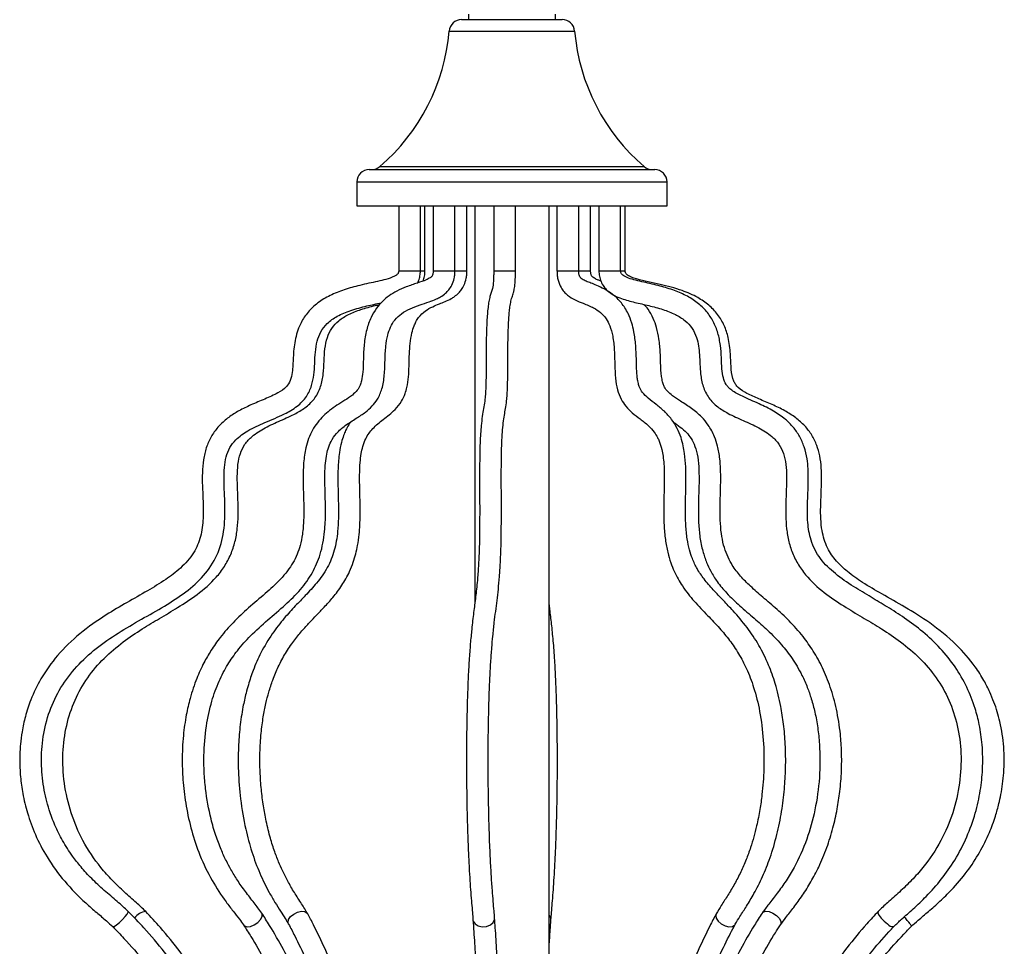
# Model space of a CAD drawing. Header units: millimetres. Extents: x 425 to 1011, y 286 to 740.
# Tile 36 of 41: x 940 to 971, y 386 to 415. Entities that reach past the tile are written whole.
import ezdxf

# ---------------------------------------------------------------- set-up
doc = ezdxf.new("R2010")
doc.units = ezdxf.units.MM

msp = doc.modelspace()

# ---------------------------------------------------------------- linework, layer by layer
at = {"color": 7, "linetype": 'Continuous', "lineweight": 25}
for p, q in [((954, 415.443), (957.244, 415.443)), ((954.222, 415.619), (954.222, 415.443)), ((957.022, 415.443), (957.022, 415.619)), ((951.022, 410.609), (960.222, 410.609)), ((950.622, 410.209), (950.622, 409.443)), ((960.622, 409.443), (960.622, 410.209)), ((950.622, 409.443), (960.622, 409.443)), ((951.973, 409.443), (951.973, 407.343)), ((952.673, 407.343), (952.673, 409.443)), ((952.82, 407.343), (952.82, 409.443)), ((953.087, 409.443), (953.087, 407.343)), ((953.787, 407.343), (953.787, 409.443)), ((954.171, 407.343), (954.171, 409.443)), ((954.422, 409.443), (954.422, 396.6)), ((955.035, 409.443), (955.035, 407.343)), ((955.735, 407.343), (955.735, 409.443)), ((956.822, 312.352), (956.822, 409.443)), ((957.074, 409.443), (957.074, 407.343)), ((957.774, 407.343), (957.774, 409.443)), ((958.158, 407.343), (958.158, 409.443)), ((958.425, 409.443), (958.425, 407.343)), ((959.125, 407.343), (959.125, 409.443)), ((959.271, 407.343), (959.271, 409.443)), ((957.774, 407.343), (957.774, 407.343))]:
    msp.add_line(p, q, dxfattribs=at)
at = {"color": 8, "linetype": 'Continuous', "lineweight": 25}
for p, q in [((953.602, 415.076), (957.643, 415.076)), ((951.363, 410.705), (959.881, 410.705)), ((950.622, 410.209), (960.622, 410.209)), ((951.973, 407.343), (952.673, 407.343)), ((952.673, 407.343), (952.82, 407.343)), ((953.087, 407.343), (953.787, 407.343)), ((953.787, 407.343), (954.171, 407.343)), ((955.035, 407.343), (955.102, 407.343)), ((955.102, 407.343), (955.735, 407.343)), ((957.074, 407.343), (957.316, 407.343)), ((957.316, 407.343), (957.774, 407.343)), ((957.774, 407.343), (958.158, 407.343)), ((958.425, 407.343), (958.883, 407.343)), ((958.883, 407.343), (959.125, 407.343)), ((959.125, 407.343), (959.271, 407.343)), ((964.285, 386.282), (964.272, 386.252))]:
    msp.add_line(p, q, dxfattribs=at)
at = {"color": 8, "linetype": 'Continuous', "lineweight": 25, "flags": 128}
for points in [[(942.759, 386.197), (942.764, 386.194), (942.807, 386.205), (942.88, 386.251), (942.974, 386.327), (943.072, 386.421), (943.161, 386.518), (943.226, 386.603), (943.259, 386.664), (943.258, 386.688)], [(946.973, 386.252), (947.002, 386.221), (947.085, 386.194), (947.196, 386.205), (947.317, 386.251), (947.431, 386.327), (947.519, 386.421), (947.569, 386.518), (947.573, 386.603), (947.56, 386.633)], [(948.425, 386.277), (948.41, 386.327), (948.426, 386.421), (948.489, 386.518), (948.59, 386.603), (948.712, 386.664), (948.837, 386.691), (948.947, 386.681), (949.024, 386.634), (949.042, 386.608)], [(954.437, 386.282), (954.539, 386.221), (954.668, 386.194), (954.804, 386.205), (954.927, 386.251), (955.017, 386.327), (955.062, 386.421), (955.065, 386.467)], [(962.203, 386.608), (962.188, 386.558), (962.204, 386.464), (962.267, 386.368), (962.367, 386.282)], [(963.685, 386.633), (963.715, 386.664), (963.798, 386.691), (963.909, 386.681), (964.03, 386.634), (964.143, 386.558), (964.232, 386.464), (964.282, 386.368), (964.285, 386.282)], [(967.421, 386.683), (967.419, 386.681), (967.417, 386.634), (967.454, 386.558), (967.525, 386.464), (967.619, 386.368), (967.722, 386.282)], [(954.366, 386.417), (954.377, 386.368), (954.437, 386.282)], [(962.367, 386.282), (962.49, 386.221), (962.615, 386.194), (962.725, 386.205), (962.802, 386.251), (962.82, 386.277)], [(968.454, 386.282), (968.486, 386.221), (968.485, 386.197)]]:
    msp.add_lwpolyline(points, dxfattribs=at)
at = {"color": 7, "linetype": 'Continuous', "lineweight": 25}
for centre, radius, start, end in [((954, 415.043), 0.4, 90, 175.1414), ((957.244, 415.043), 0.4, 4.8586, 90), ((947.141, 415.626), 6.484, 310.6333, 355.1414), ((964.103, 415.626), 6.484, 184.8586, 229.3667), ((951.022, 410.209), 0.4, 90, 180), ((951.103, 411.009), 0.4, 270, 310.6333), ((960.142, 411.009), 0.4, 229.3667, 270), ((960.222, 410.209), 0.4, 0, 90)]:
    msp.add_arc(centre, radius, start, end, dxfattribs=at)
at = {"color": 8, "linetype": 'Continuous', "lineweight": 25}
for centre, radius, start, end in [((943.861, 386.207), 0.477, 94.5127, 146.6248), ((956.669, 386.425), 0.21, 357.702, 42.8903), ((967.186, 385.366), 1.564, 35.8438, 46.7724), ((967.896, 386.427), 0.227, 219.6384, 278.6835)]:
    msp.add_arc(centre, radius, start, end, dxfattribs=at)
at = {"color": 7, "linetype": 'Continuous', "lineweight": 25}
for points, knots in [([(951.973, 407.343), (951.973, 407.331), (951.971, 407.308), (951.963, 407.279), (951.951, 407.255), (951.921, 407.221), (951.857, 407.177), (951.627, 407.072), (951.215, 406.986), (950.676, 406.87), (950.164, 406.725), (949.713, 406.537), (949.324, 406.292), (949.013, 405.987), (948.765, 405.589), (948.615, 405.099), (948.57, 404.568), (948.562, 404.135), (948.499, 403.808), (948.345, 403.566), (948.045, 403.38), (947.654, 403.206), (947.226, 403.03), (946.834, 402.841), (946.494, 402.627), (946.203, 402.377), (945.965, 402.078), (945.794, 401.731), (945.688, 401.348), (945.627, 400.797), (945.661, 400.131), (945.688, 399.408), (945.615, 398.776), (945.376, 398.209), (944.965, 397.753), (944.445, 397.364), (943.86, 397.01), (943.21, 396.647), (942.47, 396.211), (941.696, 395.669), (940.977, 394.98), (940.453, 394.248), (940.127, 393.571), (939.938, 392.993), (939.835, 392.512), (939.776, 392.054), (939.753, 391.569), (939.776, 391.037), (939.857, 390.454), (940.008, 389.827), (940.26, 389.137), (940.65, 388.387), (941.192, 387.64), (941.76, 387.066), (942.224, 386.66), (942.522, 386.415), (942.691, 386.26), (942.759, 386.197)], [0, 0, 0, 0, 0.00125, 0.002417, 0.003196, 0.004207, 0.007341, 0.011595, 0.03167, 0.052871, 0.071404, 0.088905, 0.105164, 0.120361, 0.134717, 0.154325, 0.173583, 0.190462, 0.19993, 0.208138, 0.220306, 0.237249, 0.254628, 0.270136, 0.283967, 0.297478, 0.310823, 0.324165, 0.337948, 0.352484, 0.38219, 0.407764, 0.428496, 0.448495, 0.47159, 0.493049, 0.517995, 0.545033, 0.573044, 0.610271, 0.646002, 0.678612, 0.705201, 0.724947, 0.742507, 0.75686, 0.773445, 0.793507, 0.812611, 0.835231, 0.86117, 0.889852, 0.924253, 0.958757, 0.975576, 0.990069, 1, 1, 1, 1]), ([(953.087, 407.343), (953.086, 407.322), (953.084, 407.283), (953.073, 407.226), (953.045, 407.163), (952.982, 407.112), (952.821, 407.027), (952.556, 406.946), (952.234, 406.839), (951.929, 406.706), (951.666, 406.547), (951.445, 406.363), (951.244, 406.133), (951.066, 405.831), (950.927, 405.437), (950.854, 404.978), (950.832, 404.518), (950.826, 404.124), (950.79, 403.831), (950.73, 403.632), (950.631, 403.469), (950.46, 403.314), (950.237, 403.167), (949.989, 403.015), (949.757, 402.854), (949.544, 402.671), (949.353, 402.458), (949.191, 402.213), (949.066, 401.939), (948.963, 401.587), (948.896, 401.121), (948.89, 400.52), (948.913, 399.907), (948.917, 399.336), (948.882, 398.875), (948.808, 398.501), (948.701, 398.189), (948.565, 397.915), (948.382, 397.645), (948.087, 397.305), (947.662, 396.922), (947.144, 396.488), (946.653, 396.031), (946.245, 395.568), (945.934, 395.129), (945.679, 394.687), (945.446, 394.177), (945.257, 393.612), (945.114, 392.992), (945.019, 392.319), (944.986, 391.585), (945.019, 390.819), (945.117, 390.058), (945.294, 389.267), (945.568, 388.453), (945.942, 387.68), (946.324, 387.105), (946.627, 386.705), (946.819, 386.466), (946.928, 386.314), (946.972, 386.252)], [0, 0, 0, 0, 0.00232, 0.004221, 0.00679, 0.012834, 0.021666, 0.038691, 0.058631, 0.075604, 0.089257, 0.101717, 0.113763, 0.127276, 0.142833, 0.159763, 0.176289, 0.191222, 0.201265, 0.207231, 0.2152, 0.226065, 0.24103, 0.256363, 0.270439, 0.282562, 0.295078, 0.306843, 0.318208, 0.329482, 0.346845, 0.367821, 0.392465, 0.411524, 0.427688, 0.441183, 0.452595, 0.465056, 0.478468, 0.494905, 0.526266, 0.559843, 0.591472, 0.618965, 0.640654, 0.658916, 0.680426, 0.705704, 0.725372, 0.749293, 0.777885, 0.802523, 0.829727, 0.859187, 0.890224, 0.925799, 0.96013, 0.976457, 0.990374, 1, 1, 1, 1]), ([(947.56, 386.633), (947.479, 386.743), (947.306, 386.978), (947.035, 387.317), (946.784, 387.674), (946.58, 388.006), (946.404, 388.336), (946.239, 388.699), (946.07, 389.149), (945.882, 389.792), (945.758, 390.485), (945.7, 391.175), (945.689, 391.855), (945.752, 392.633), (945.929, 393.444), (946.171, 394.108), (946.456, 394.651), (946.794, 395.137), (947.226, 395.618), (947.749, 396.086), (948.299, 396.547), (948.798, 397.03), (949.194, 397.57), (949.472, 398.209), (949.595, 398.88), (949.62, 399.533), (949.605, 400.118), (949.59, 400.63), (949.599, 401.046), (949.635, 401.355), (949.697, 401.619), (949.8, 401.874), (949.986, 402.136), (950.265, 402.376), (950.585, 402.573), (950.88, 402.762), (951.114, 402.963), (951.307, 403.21), (951.452, 403.548), (951.521, 403.985), (951.531, 404.449), (951.549, 404.884), (951.607, 405.253), (951.707, 405.547), (951.857, 405.786), (952.067, 405.979), (952.342, 406.131), (952.643, 406.244), (952.929, 406.334), (953.152, 406.415), (953.335, 406.51), (953.47, 406.605), (953.594, 406.732), (953.696, 406.886), (953.758, 407.066), (953.783, 407.226), (953.786, 407.307), (953.787, 407.343)], [0, 0, 0, 0, 0.017853, 0.038406, 0.057872, 0.074546, 0.087553, 0.10393, 0.122384, 0.143368, 0.179289, 0.198745, 0.217451, 0.251705, 0.281803, 0.308426, 0.333206, 0.357234, 0.386622, 0.42264, 0.45828, 0.490076, 0.517922, 0.542722, 0.569939, 0.590975, 0.612302, 0.632396, 0.645646, 0.656618, 0.665848, 0.675775, 0.68941, 0.708263, 0.730153, 0.748127, 0.761553, 0.772895, 0.786853, 0.803046, 0.819889, 0.836323, 0.8495, 0.860208, 0.872433, 0.887798, 0.905482, 0.924572, 0.940979, 0.953889, 0.960424, 0.969566, 0.975559, 0.982811, 0.991328, 0.996199, 1, 1, 1, 1]), ([(949.042, 386.608), (948.976, 386.716), (948.834, 386.95), (948.612, 387.287), (948.405, 387.644), (948.237, 387.976), (948.091, 388.306), (947.953, 388.672), (947.811, 389.131), (947.691, 389.631), (947.598, 390.161), (947.535, 390.695), (947.5, 391.249), (947.498, 391.835), (947.532, 392.407), (947.601, 392.94), (947.687, 393.38), (947.789, 393.777), (947.919, 394.177), (948.098, 394.602), (948.326, 395.023), (948.584, 395.402), (948.846, 395.725), (949.093, 395.996), (949.332, 396.245), (949.585, 396.508), (949.863, 396.816), (950.145, 397.184), (950.366, 397.573), (950.508, 397.927), (950.592, 398.212), (950.657, 398.511), (950.713, 398.924), (950.737, 399.475), (950.723, 400.114), (950.709, 400.681), (950.723, 401.127), (950.76, 401.438), (950.818, 401.703), (950.932, 401.999), (951.15, 402.292), (951.481, 402.559), (951.81, 402.806), (952.054, 403.095), (952.176, 403.354), (952.252, 403.623), (952.294, 403.921), (952.309, 404.285), (952.316, 404.644), (952.337, 405.007), (952.387, 405.323), (952.459, 405.555), (952.534, 405.716), (952.648, 405.892), (952.826, 406.058), (953.054, 406.184), (953.324, 406.299), (953.566, 406.386), (953.787, 406.523), (953.901, 406.616), (954.006, 406.74), (954.092, 406.892), (954.146, 407.07), (954.168, 407.228), (954.17, 407.308), (954.171, 407.343)], [0, 0, 0, 0, 0.017647, 0.038124, 0.057575, 0.074267, 0.087312, 0.10373, 0.122515, 0.144199, 0.162312, 0.181893, 0.202463, 0.221643, 0.244263, 0.263631, 0.279958, 0.294252, 0.3109, 0.330452, 0.352849, 0.376378, 0.397907, 0.417329, 0.43463, 0.453251, 0.474746, 0.498024, 0.519954, 0.533173, 0.544103, 0.55419, 0.567189, 0.589186, 0.612812, 0.635302, 0.649695, 0.660273, 0.669166, 0.680629, 0.701078, 0.726231, 0.753448, 0.769695, 0.780907, 0.788659, 0.801123, 0.813347, 0.827491, 0.839405, 0.852275, 0.862286, 0.868981, 0.877446, 0.896575, 0.914829, 0.930036, 0.954692, 0.961081, 0.97007, 0.975957, 0.983074, 0.991439, 0.996256, 1, 1, 1, 1]), ([(952.576, 406.951), (952.589, 406.975), (952.63, 407.048), (952.664, 407.182), (952.67, 407.291), (952.673, 407.343)], [0, 0, 0, 0, 0.201493, 0.614954, 1, 1, 1, 1]), ([(952.757, 407.015), (952.775, 407.067), (952.802, 407.146), (952.817, 407.257), (952.819, 407.314), (952.82, 407.343)], [0, 0, 0, 0, 0.48854, 0.746166, 1, 1, 1, 1]), ([(955.035, 407.343), (955.035, 407.291), (955.034, 407.188), (955.029, 407.051), (955.021, 406.95), (955.004, 406.807), (954.974, 406.701), (954.934, 406.589), (954.897, 406.455), (954.865, 406.284), (954.84, 406.078), (954.822, 405.851), (954.806, 405.557), (954.796, 405.204), (954.792, 404.835), (954.791, 404.529), (954.79, 404.248), (954.788, 403.959), (954.783, 403.665), (954.771, 403.393), (954.749, 403.155), (954.716, 402.948), (954.677, 402.727), (954.642, 402.474), (954.615, 402.179), (954.598, 401.879), (954.588, 401.553), (954.58, 401.095), (954.58, 400.491), (954.583, 399.766), (954.582, 399.046), (954.57, 398.367), (954.544, 397.795), (954.504, 397.281), (954.45, 396.813), (954.388, 396.33), (954.33, 395.843), (954.281, 395.328), (954.241, 394.793), (954.208, 394.184), (954.183, 393.502), (954.165, 392.757), (954.158, 392.058), (954.157, 391.432), (954.16, 390.865), (954.167, 390.304), (954.178, 389.742), (954.194, 389.194), (954.215, 388.634), (954.24, 388.123), (954.267, 387.676), (954.294, 387.295), (954.322, 386.957), (954.346, 386.677), (954.36, 386.495), (954.366, 386.418)], [0, 0, 0, 0, 0.005516, 0.010862, 0.016016, 0.021127, 0.041293, 0.062285, 0.082516, 0.099793, 0.114145, 0.126099, 0.136247, 0.152899, 0.165886, 0.175661, 0.185368, 0.195782, 0.206368, 0.217301, 0.229399, 0.248809, 0.271139, 0.293288, 0.307998, 0.321267, 0.333628, 0.345631, 0.370862, 0.397131, 0.422757, 0.446916, 0.470267, 0.494316, 0.529185, 0.565784, 0.602584, 0.630236, 0.657504, 0.684339, 0.7114, 0.738983, 0.76711, 0.78606, 0.805224, 0.827286, 0.8463, 0.867235, 0.889803, 0.913588, 0.933085, 0.952507, 0.971136, 0.98773, 1, 1, 1, 1]), ([(955.065, 386.468), (955.058, 386.545), (955.044, 386.73), (955.019, 387.019), (954.988, 387.403), (954.955, 387.881), (954.921, 388.493), (954.893, 389.209), (954.872, 390.008), (954.859, 390.821), (954.856, 391.611), (954.86, 392.352), (954.871, 393.026), (954.887, 393.622), (954.91, 394.191), (954.938, 394.715), (954.972, 395.18), (955.01, 395.607), (955.052, 395.993), (955.098, 396.363), (955.142, 396.708), (955.184, 397.065), (955.221, 397.459), (955.251, 397.915), (955.272, 398.447), (955.281, 399.044), (955.283, 399.683), (955.28, 400.346), (955.279, 401.005), (955.287, 401.537), (955.3, 401.905), (955.318, 402.19), (955.345, 402.46), (955.38, 402.691), (955.416, 402.895), (955.447, 403.101), (955.469, 403.344), (955.481, 403.609), (955.488, 403.905), (955.49, 404.31), (955.491, 404.808), (955.498, 405.298), (955.511, 405.638), (955.524, 405.862), (955.541, 406.063), (955.567, 406.255), (955.604, 406.427), (955.641, 406.543), (955.674, 406.645), (955.7, 406.748), (955.719, 406.879), (955.728, 407.03), (955.732, 407.126), (955.735, 407.232), (955.735, 407.306), (955.735, 407.343)], [0, 0, 0, 0, 0.012456, 0.029552, 0.049327, 0.074594, 0.100996, 0.13155, 0.161926, 0.191442, 0.21951, 0.245771, 0.270148, 0.292682, 0.313605, 0.339296, 0.362824, 0.38436, 0.413016, 0.438801, 0.464628, 0.489673, 0.513177, 0.534947, 0.555634, 0.57661, 0.599345, 0.623383, 0.647124, 0.669248, 0.680056, 0.691239, 0.709508, 0.729754, 0.750481, 0.769569, 0.78099, 0.791823, 0.802475, 0.813338, 0.834829, 0.855472, 0.865694, 0.876136, 0.887445, 0.902144, 0.921644, 0.945955, 0.958339, 0.971052, 0.984667, 0.988342, 0.992177, 0.996132, 1, 1, 1, 1]), ([(957.074, 407.343), (957.076, 407.291), (957.08, 407.187), (957.115, 406.997), (957.188, 406.815), (957.301, 406.661), (957.457, 406.515), (957.672, 406.393), (957.953, 406.286), (958.235, 406.167), (958.474, 406.014), (958.647, 405.83), (958.785, 405.576), (958.883, 405.221), (958.926, 404.782), (958.935, 404.327), (958.95, 403.895), (959.013, 403.512), (959.131, 403.2), (959.304, 402.949), (959.514, 402.747), (959.761, 402.563), (959.999, 402.38), (960.187, 402.176), (960.301, 401.997), (960.387, 401.815), (960.451, 401.609), (960.495, 401.359), (960.534, 400.977), (960.531, 400.444), (960.512, 399.787), (960.514, 399.197), (960.558, 398.686), (960.633, 398.278), (960.732, 397.939), (960.884, 397.561), (961.133, 397.127), (961.504, 396.669), (961.915, 396.244), (962.301, 395.84), (962.635, 395.44), (962.929, 395.009), (963.194, 394.509), (963.432, 393.892), (963.626, 393.116), (963.737, 392.22), (963.754, 391.308), (963.699, 390.56), (963.613, 389.951), (963.498, 389.372), (963.347, 388.831), (963.169, 388.34), (962.997, 387.948), (962.798, 387.568), (962.586, 387.212), (962.381, 386.904), (962.258, 386.699), (962.203, 386.608)], [0, 0, 0, 0, 0.0055324, 0.0110047, 0.0206365, 0.0280068, 0.0348667, 0.0498216, 0.0673986, 0.0910581, 0.1088226, 0.1251106, 0.1375294, 0.1515135, 0.1679764, 0.1846202, 0.2001213, 0.2139228, 0.2264664, 0.2389005, 0.254109, 0.2726401, 0.2929963, 0.3082509, 0.3178494, 0.3238805, 0.3349228, 0.3432471, 0.3521125, 0.376332, 0.3995486, 0.4223926, 0.4389976, 0.454372, 0.4679287, 0.479561, 0.5035285, 0.5334239, 0.5662093, 0.5961204, 0.6225874, 0.6480544, 0.6727531, 0.6995336, 0.7299011, 0.7639988, 0.7968775, 0.8265318, 0.8440514, 0.8640853, 0.8923992, 0.9092724, 0.9275709, 0.9469077, 0.9665116, 0.9850645, 1, 1, 1, 1]), ([(962.82, 386.277), (962.869, 386.359), (962.988, 386.558), (963.195, 386.871), (963.445, 387.29), (963.706, 387.802), (963.957, 388.435), (964.165, 389.141), (964.317, 389.887), (964.407, 390.608), (964.45, 391.336), (964.441, 392.04), (964.384, 392.71), (964.282, 393.369), (964.123, 394.015), (963.886, 394.679), (963.58, 395.293), (963.193, 395.871), (962.799, 396.331), (962.431, 396.716), (962.113, 397.044), (961.827, 397.375), (961.598, 397.711), (961.445, 398.026), (961.336, 398.353), (961.26, 398.716), (961.217, 399.175), (961.21, 399.758), (961.231, 400.381), (961.234, 400.972), (961.198, 401.397), (961.144, 401.712), (961.07, 401.989), (960.946, 402.286), (960.759, 402.58), (960.527, 402.831), (960.27, 403.038), (960.028, 403.216), (959.845, 403.386), (959.741, 403.56), (959.699, 403.693), (959.674, 403.81), (959.655, 403.945), (959.641, 404.138), (959.632, 404.476), (959.621, 404.903), (959.568, 405.337), (959.484, 405.681), (959.357, 406.01), (959.147, 406.335), (958.876, 406.59), (958.605, 406.758), (958.367, 406.868), (958.171, 406.947), (958.038, 406.997), (957.946, 407.04), (957.877, 407.081), (957.819, 407.129), (957.788, 407.199), (957.776, 407.271), (957.775, 407.318), (957.774, 407.343)], [0, 0, 0, 0, 0.012752, 0.031127, 0.05222, 0.078574, 0.105292, 0.134925, 0.163055, 0.189064, 0.212626, 0.239974, 0.262953, 0.283749, 0.312009, 0.337201, 0.36708, 0.398562, 0.4329, 0.456635, 0.481898, 0.505911, 0.525197, 0.541223, 0.552751, 0.566311, 0.582423, 0.601519, 0.627584, 0.648202, 0.663584, 0.672512, 0.682857, 0.695557, 0.710639, 0.728015, 0.747004, 0.765979, 0.781194, 0.789802, 0.795137, 0.798522, 0.80327, 0.809856, 0.81902, 0.838915, 0.854806, 0.865514, 0.878133, 0.89541, 0.914603, 0.932352, 0.947698, 0.960539, 0.971976, 0.97731, 0.98312, 0.99093, 0.994809, 0.997194, 1, 1, 1, 1]), ([(958.488, 407.013), (958.457, 407.024), (958.395, 407.047), (958.297, 407.093), (958.221, 407.141), (958.176, 407.205), (958.163, 407.263), (958.159, 407.307), (958.158, 407.332), (958.158, 407.343)], [0, 0, 0, 0, 0.199854, 0.402587, 0.685937, 0.824226, 0.902072, 0.956925, 1, 1, 1, 1]), ([(958.425, 407.343), (958.428, 407.286), (958.435, 407.168), (958.488, 406.994), (958.575, 406.837), (958.718, 406.677), (958.913, 406.546), (959.215, 406.419), (959.588, 406.323), (960.037, 406.226), (960.477, 406.108), (960.876, 405.955), (961.199, 405.757), (961.439, 405.503), (961.615, 405.128), (961.678, 404.619), (961.681, 404.088), (961.768, 403.611), (961.952, 403.235), (962.244, 402.946), (962.628, 402.714), (963.083, 402.514), (963.569, 402.3), (963.963, 402.054), (964.238, 401.766), (964.388, 401.45), (964.462, 401.093), (964.483, 400.559), (964.439, 399.87), (964.441, 399.163), (964.538, 398.604), (964.674, 398.191), (964.88, 397.803), (965.229, 397.348), (965.742, 396.904), (966.372, 396.493), (966.971, 396.14), (967.562, 395.785), (968.171, 395.374), (968.775, 394.865), (969.312, 394.24), (969.728, 393.507), (970.001, 392.677), (970.119, 391.769), (970.07, 390.812), (969.853, 389.858), (969.458, 388.932), (968.981, 388.217), (968.505, 387.686), (968.119, 387.313), (967.746, 386.993), (967.522, 386.779), (967.421, 386.683)], [0, 0, 0, 0, 0.006124, 0.012622, 0.019274, 0.025383, 0.035967, 0.04514, 0.062063, 0.079662, 0.097847, 0.114481, 0.128847, 0.141264, 0.153366, 0.173508, 0.195506, 0.210317, 0.225036, 0.239895, 0.254739, 0.275242, 0.296213, 0.315535, 0.328275, 0.340444, 0.353328, 0.367242, 0.397453, 0.427372, 0.442552, 0.458059, 0.473962, 0.489958, 0.520665, 0.548939, 0.574563, 0.599323, 0.627282, 0.657696, 0.68803, 0.718369, 0.749205, 0.781679, 0.815934, 0.851158, 0.886289, 0.92455, 0.944939, 0.965321, 0.98446, 1, 1, 1, 1]), ([(967.93, 386.203), (968.013, 386.281), (968.216, 386.474), (968.575, 386.783), (969.012, 387.201), (969.473, 387.716), (969.919, 388.355), (970.29, 389.071), (970.562, 389.828), (970.725, 390.561), (970.804, 391.302), (970.792, 392.018), (970.699, 392.676), (970.539, 393.302), (970.291, 393.933), (969.914, 394.587), (969.434, 395.184), (968.88, 395.705), (968.298, 396.139), (967.736, 396.499), (967.182, 396.828), (966.614, 397.166), (966.045, 397.553), (965.625, 397.956), (965.38, 398.34), (965.221, 398.728), (965.136, 399.265), (965.146, 399.927), (965.183, 400.611), (965.16, 401.202), (965.051, 401.665), (964.901, 402.013), (964.692, 402.311), (964.41, 402.586), (964.039, 402.839), (963.566, 403.071), (963.104, 403.263), (962.769, 403.438), (962.6, 403.578), (962.497, 403.704), (962.419, 403.906), (962.385, 404.203), (962.374, 404.553), (962.347, 404.942), (962.271, 405.338), (962.123, 405.713), (961.898, 406.05), (961.595, 406.334), (961.223, 406.564), (960.796, 406.74), (960.315, 406.879), (959.894, 406.971), (959.554, 407.051), (959.359, 407.112), (959.23, 407.176), (959.166, 407.223), (959.137, 407.267), (959.127, 407.307), (959.125, 407.331), (959.125, 407.343)], [0, 0, 0, 0, 0.012352, 0.030641, 0.051828, 0.07844, 0.105525, 0.135579, 0.164137, 0.190538, 0.214468, 0.242271, 0.265435, 0.284243, 0.310237, 0.337067, 0.364601, 0.392703, 0.419824, 0.444299, 0.46646, 0.491329, 0.517935, 0.542957, 0.554818, 0.566978, 0.587335, 0.611437, 0.636409, 0.659265, 0.673169, 0.686299, 0.69918, 0.711903, 0.728841, 0.748098, 0.770362, 0.785274, 0.790641, 0.794856, 0.803103, 0.813334, 0.826084, 0.839939, 0.85423, 0.868295, 0.882223, 0.897119, 0.91306, 0.93016, 0.948337, 0.968986, 0.97896, 0.988421, 0.992515, 0.995553, 0.997433, 0.998681, 1, 1, 1, 1]), ([(968.485, 386.197), (968.561, 386.266), (968.744, 386.433), (969.062, 386.695), (969.423, 387.015), (969.851, 387.436), (970.292, 387.953), (970.699, 388.578), (970.998, 389.18), (971.194, 389.711), (971.309, 390.125), (971.408, 390.587), (971.489, 391.197), (971.489, 391.989), (971.374, 392.756), (971.198, 393.342), (971.016, 393.78), (970.821, 394.164), (970.484, 394.695), (969.92, 395.346), (969.138, 395.975), (968.315, 396.488), (967.579, 396.9), (966.951, 397.267), (966.454, 397.613), (966.063, 397.978), (965.759, 398.416), (965.577, 399.021), (965.56, 399.769), (965.616, 400.57), (965.587, 401.242), (965.452, 401.723), (965.294, 402.055), (965.063, 402.355), (964.764, 402.618), (964.406, 402.844), (964.004, 403.036), (963.592, 403.206), (963.219, 403.37), (962.962, 403.526), (962.83, 403.672), (962.729, 403.858), (962.678, 404.199), (962.671, 404.673), (962.614, 405.156), (962.473, 405.589), (962.262, 405.948), (961.969, 406.251), (961.58, 406.514), (961.052, 406.741), (960.384, 406.918), (959.828, 407.014), (959.481, 407.131), (959.37, 407.185), (959.312, 407.233), (959.287, 407.264), (959.277, 407.294), (959.272, 407.32), (959.272, 407.336), (959.271, 407.343)], [0, 0, 0, 0, 0.010854, 0.026449, 0.044084, 0.062318, 0.090385, 0.116117, 0.141188, 0.161177, 0.175674, 0.186334, 0.210884, 0.240119, 0.269193, 0.29204, 0.304392, 0.319162, 0.337454, 0.370817, 0.410278, 0.444224, 0.474845, 0.500882, 0.522309, 0.539698, 0.557769, 0.578315, 0.60525, 0.635725, 0.662842, 0.67525, 0.688041, 0.701318, 0.715091, 0.730202, 0.74642, 0.762955, 0.778251, 0.790446, 0.795031, 0.799298, 0.812778, 0.83051, 0.84933, 0.863566, 0.878079, 0.892878, 0.907995, 0.927882, 0.954461, 0.982692, 0.988967, 0.994165, 0.995971, 0.997141, 0.998394, 0.999236, 1, 1, 1, 1]), ([(943.258, 386.688), (943.141, 386.794), (942.886, 387.025), (942.48, 387.36), (942.086, 387.729), (941.745, 388.098), (941.426, 388.506), (941.141, 388.956), (940.892, 389.457), (940.679, 390.028), (940.516, 390.702), (940.439, 391.498), (940.495, 392.329), (940.701, 393.152), (941.068, 393.921), (941.583, 394.601), (942.217, 395.182), (942.929, 395.673), (943.676, 396.106), (944.416, 396.521), (945.108, 396.964), (945.709, 397.493), (946.153, 398.158), (946.368, 398.949), (946.384, 399.778), (946.339, 400.464), (946.346, 400.991), (946.403, 401.341), (946.521, 401.649), (946.753, 401.947), (947.14, 402.222), (947.683, 402.466), (948.232, 402.686), (948.698, 402.951), (949.007, 403.266), (949.176, 403.627), (949.271, 404.113), (949.265, 404.597), (949.332, 405.068), (949.452, 405.391), (949.673, 405.675), (950.009, 405.904), (950.444, 406.082), (950.924, 406.209), (951.255, 406.28), (951.411, 406.313)], [0, 0, 0, 0, 0.018402, 0.039986, 0.06144, 0.081175, 0.098325, 0.121356, 0.142631, 0.1627, 0.191344, 0.221881, 0.253893, 0.286245, 0.318636, 0.351317, 0.384575, 0.418417, 0.452329, 0.485825, 0.517837, 0.548142, 0.578211, 0.608664, 0.640658, 0.672636, 0.687487, 0.700908, 0.713018, 0.725047, 0.744234, 0.768172, 0.794878, 0.813546, 0.830397, 0.845131, 0.858665, 0.886811, 0.900299, 0.91298, 0.926049, 0.941539, 0.960156, 0.981208, 1, 1, 1, 1]), ([(943.824, 386.683), (943.723, 386.779), (943.498, 386.993), (943.126, 387.313), (942.739, 387.686), (942.263, 388.217), (941.786, 388.932), (941.392, 389.858), (941.175, 390.812), (941.126, 391.769), (941.243, 392.677), (941.517, 393.507), (941.932, 394.24), (942.47, 394.865), (943.074, 395.374), (943.682, 395.785), (944.274, 396.14), (944.872, 396.493), (945.503, 396.904), (946.016, 397.348), (946.364, 397.803), (946.57, 398.191), (946.707, 398.604), (946.803, 399.163), (946.806, 399.87), (946.761, 400.559), (946.783, 401.093), (946.856, 401.45), (947.007, 401.766), (947.281, 402.054), (947.676, 402.3), (948.161, 402.514), (948.616, 402.714), (949.001, 402.946), (949.293, 403.235), (949.477, 403.611), (949.575, 404.152), (949.561, 404.688), (949.657, 405.187), (949.805, 405.503), (950.046, 405.757), (950.368, 405.955), (950.768, 406.108), (951.109, 406.2), (951.314, 406.247), (951.364, 406.258)], [0, 0, 0, 0, 0.016777, 0.03744, 0.059444, 0.081456, 0.122762, 0.16069, 0.198718, 0.2357, 0.270759, 0.304049, 0.336803, 0.369552, 0.402387, 0.432572, 0.459302, 0.486966, 0.51749, 0.550642, 0.567911, 0.58508, 0.601822, 0.618209, 0.65051, 0.683126, 0.698147, 0.712057, 0.725194, 0.738949, 0.759809, 0.78245, 0.804584, 0.82061, 0.836651, 0.852542, 0.868532, 0.899861, 0.914064, 0.927128, 0.940533, 0.956044, 0.974002, 0.993634, 1, 1, 1, 1]), ([(964.272, 386.252), (964.33, 386.331), (964.471, 386.525), (964.715, 386.829), (964.99, 387.207), (965.263, 387.637), (965.533, 388.146), (965.773, 388.727), (965.97, 389.357), (966.106, 389.965), (966.199, 390.581), (966.248, 391.195), (966.251, 391.815), (966.207, 392.485), (966.096, 393.196), (965.898, 393.915), (965.643, 394.542), (965.343, 395.084), (964.981, 395.594), (964.567, 396.055), (964.108, 396.479), (963.67, 396.85), (963.28, 397.193), (962.956, 397.524), (962.717, 397.846), (962.547, 398.177), (962.435, 398.504), (962.362, 398.885), (962.326, 399.366), (962.333, 399.946), (962.357, 400.607), (962.343, 401.204), (962.262, 401.668), (962.166, 401.967), (962.061, 402.191), (961.924, 402.414), (961.712, 402.666), (961.408, 402.916), (961.084, 403.121), (960.819, 403.292), (960.646, 403.441), (960.55, 403.566), (960.491, 403.703), (960.437, 403.916), (960.415, 404.262), (960.407, 404.698), (960.372, 405.128), (960.295, 405.501), (960.177, 405.825), (960.039, 406.084), (959.92, 406.21), (959.874, 406.26)], [0, 0, 0, 0, 0.013929, 0.033969, 0.056801, 0.080715, 0.104771, 0.133991, 0.161519, 0.186871, 0.209639, 0.235776, 0.25957, 0.282431, 0.314928, 0.345293, 0.373886, 0.401265, 0.428093, 0.461325, 0.493021, 0.524804, 0.552415, 0.575783, 0.597817, 0.611879, 0.626331, 0.641766, 0.658584, 0.683342, 0.70987, 0.736618, 0.753203, 0.765998, 0.775329, 0.784987, 0.800828, 0.822912, 0.846376, 0.863836, 0.875569, 0.884285, 0.889443, 0.895919, 0.911686, 0.929947, 0.947474, 0.962507, 0.975438, 0.9904, 1, 1, 1, 1]), ([(950.423, 402.466), (950.402, 402.438), (950.344, 402.36), (950.27, 402.213), (950.19, 402.021), (950.118, 401.788), (950.047, 401.429), (950.01, 400.949), (950.015, 400.401), (950.03, 399.87), (950.033, 399.384), (950.007, 398.866), (949.93, 398.411), (949.802, 398.034), (949.62, 397.656), (949.338, 397.272), (948.985, 396.891), (948.63, 396.527), (948.268, 396.131), (947.888, 395.645), (947.548, 395.079), (947.297, 394.516), (947.146, 394.067), (947.037, 393.673), (946.938, 393.221), (946.852, 392.64), (946.8, 391.944), (946.798, 391.166), (946.868, 390.272), (947.017, 389.396), (947.234, 388.595), (947.489, 387.907), (947.751, 387.378), (947.981, 386.983), (948.156, 386.706), (948.305, 386.48), (948.39, 386.337), (948.425, 386.277)], [0, 0, 0, 0, 0.006877, 0.019435, 0.028951, 0.04193, 0.05888, 0.0853, 0.113593, 0.140403, 0.164647, 0.18578, 0.217869, 0.234853, 0.253451, 0.295962, 0.336497, 0.370951, 0.409129, 0.452304, 0.496879, 0.533173, 0.559799, 0.575133, 0.598949, 0.63258, 0.664763, 0.703301, 0.748191, 0.798806, 0.839419, 0.881399, 0.923117, 0.946619, 0.968362, 0.986955, 1, 1, 1, 1]), ([(960.82, 402.467), (960.897, 402.416), (961.049, 402.315), (961.241, 402.142), (961.4, 401.944), (961.534, 401.68), (961.619, 401.328), (961.664, 400.784), (961.636, 400.072), (961.622, 399.344), (961.674, 398.746), (961.761, 398.317), (961.883, 397.955), (962.039, 397.626), (962.253, 397.286), (962.567, 396.911), (962.971, 396.528), (963.418, 396.15), (963.876, 395.748), (964.289, 395.33), (964.601, 394.928), (964.815, 394.591), (964.983, 394.282), (965.138, 393.931), (965.277, 393.533), (965.393, 393.098), (965.482, 392.607), (965.556, 391.904), (965.552, 391.002), (965.408, 389.961), (965.134, 388.975), (964.798, 388.223), (964.458, 387.668), (964.181, 387.279), (963.916, 386.949), (963.756, 386.73), (963.685, 386.633)], [0, 0, 0, 0, 0.019335, 0.037864, 0.053607, 0.069891, 0.088617, 0.109083, 0.150941, 0.194052, 0.216951, 0.240004, 0.260142, 0.27677, 0.2994, 0.328487, 0.366207, 0.406776, 0.445175, 0.487902, 0.522286, 0.540184, 0.559561, 0.583096, 0.60373, 0.627148, 0.652984, 0.679379, 0.732737, 0.785582, 0.836301, 0.891642, 0.921121, 0.950547, 0.978054, 1, 1, 1, 1]), ([(956.878, 386.418), (956.884, 386.495), (956.899, 386.677), (956.923, 386.957), (956.95, 387.295), (956.977, 387.676), (957.005, 388.123), (957.03, 388.634), (957.051, 389.194), (957.066, 389.742), (957.078, 390.304), (957.085, 390.865), (957.088, 391.432), (957.087, 392.058), (957.079, 392.757), (957.062, 393.502), (957.036, 394.184), (957.001, 394.835), (956.955, 395.432), (956.901, 395.964), (956.856, 396.333), (956.83, 396.543), (956.822, 396.601)], [0, 0, 0, 0, 0.027017, 0.063554, 0.104574, 0.147339, 0.190268, 0.242639, 0.292331, 0.338428, 0.380295, 0.428871, 0.471068, 0.512793, 0.574725, 0.635461, 0.695045, 0.754133, 0.826277, 0.89946, 0.97216, 1, 1, 1, 1]), ([(940.836, 360.155), (940.984, 360.259), (941.41, 360.559), (942.088, 361.095), (942.854, 361.777), (943.578, 362.506), (944.257, 363.279), (944.891, 364.093), (945.475, 364.945), (946.008, 365.832), (946.487, 366.75), (946.912, 367.697), (947.281, 368.669), (947.591, 369.661), (947.843, 370.672), (948.034, 371.696), (948.166, 372.73), (948.235, 373.771), (948.244, 374.814), (948.191, 375.855), (948.077, 376.892), (947.903, 377.919), (947.668, 378.934), (947.373, 379.932), (947.021, 380.91), (946.612, 381.864), (946.147, 382.791), (945.629, 383.687), (945.059, 384.549), (944.438, 385.374), (943.836, 386.087), (943.428, 386.511), (943.258, 386.688)], [0, 0, 0, 0, 0.018165, 0.052337, 0.086513, 0.120691, 0.154871, 0.189053, 0.223237, 0.257422, 0.291609, 0.325798, 0.359988, 0.394179, 0.428371, 0.462565, 0.496759, 0.530954, 0.565149, 0.599345, 0.63354, 0.667736, 0.701931, 0.736126, 0.77032, 0.804513, 0.838705, 0.872896, 0.907086, 0.941274, 0.975461, 1, 1, 1, 1]), ([(941.508, 360.159), (941.649, 360.263), (942.057, 360.564), (942.705, 361.101), (943.437, 361.783), (944.13, 362.512), (944.78, 363.286), (945.385, 364.1), (945.943, 364.952), (946.453, 365.84), (946.911, 366.759), (947.317, 367.706), (947.669, 368.678), (947.966, 369.671), (948.206, 370.682), (948.389, 371.706), (948.513, 372.741), (948.58, 373.782), (948.587, 374.825), (948.536, 375.867), (948.426, 376.904), (948.258, 377.932), (948.033, 378.947), (947.751, 379.945), (947.413, 380.923), (947.021, 381.877), (946.575, 382.804), (946.079, 383.7), (945.532, 384.562), (944.938, 385.386), (944.366, 386.092), (943.981, 386.511), (943.824, 386.683)], [0, 0, 0, 0, 0.018172, 0.052354, 0.086542, 0.120735, 0.154933, 0.189135, 0.223341, 0.257551, 0.291764, 0.325981, 0.3602, 0.394422, 0.428646, 0.462872, 0.497099, 0.531327, 0.565556, 0.599786, 0.634016, 0.668246, 0.702475, 0.736704, 0.770932, 0.805158, 0.839382, 0.873604, 0.907824, 0.94204, 0.976253, 1, 1, 1, 1]), ([(945.947, 360.2), (946.046, 360.305), (946.331, 360.608), (946.784, 361.149), (947.295, 361.837), (947.778, 362.572), (948.231, 363.35), (948.652, 364.169), (949.039, 365.026), (949.392, 365.917), (949.709, 366.84), (949.99, 367.79), (950.232, 368.764), (950.435, 369.759), (950.599, 370.772), (950.723, 371.797), (950.807, 372.832), (950.849, 373.873), (950.851, 374.916), (950.812, 375.958), (950.732, 376.993), (950.611, 378.02), (950.451, 379.033), (950.25, 380.03), (950.011, 381.006), (949.734, 381.959), (949.42, 382.884), (949.07, 383.778), (948.685, 384.638), (948.266, 385.46), (947.887, 386.122), (947.644, 386.502), (947.559, 386.634)], [0, 0, 0, 0, 0.01821, 0.052592, 0.08699, 0.121403, 0.155825, 0.190252, 0.224677, 0.259099, 0.293517, 0.327929, 0.362337, 0.396739, 0.431137, 0.465532, 0.499924, 0.534315, 0.568705, 0.603095, 0.637487, 0.671882, 0.70628, 0.740682, 0.77509, 0.809505, 0.843926, 0.878355, 0.912791, 0.947235, 0.981684, 1, 1, 1, 1]), ([(947.713, 360.225), (947.794, 360.331), (948.03, 360.635), (948.405, 361.178), (948.828, 361.869), (949.227, 362.607), (949.6, 363.387), (949.947, 364.208), (950.267, 365.066), (950.557, 365.959), (950.818, 366.882), (951.048, 367.832), (951.247, 368.807), (951.413, 369.802), (951.547, 370.814), (951.648, 371.839), (951.716, 372.873), (951.749, 373.913), (951.75, 374.955), (951.716, 375.995), (951.649, 377.029), (951.548, 378.054), (951.414, 379.066), (951.248, 380.061), (951.05, 381.035), (950.82, 381.986), (950.56, 382.909), (950.27, 383.801), (949.951, 384.66), (949.604, 385.481), (949.297, 386.126), (949.104, 386.491), (949.041, 386.609)], [0, 0, 0, 0, 0.018218, 0.052767, 0.087322, 0.121876, 0.156421, 0.190952, 0.22547, 0.259972, 0.29446, 0.328935, 0.363399, 0.397852, 0.432297, 0.466735, 0.501169, 0.535599, 0.570028, 0.604458, 0.638889, 0.673324, 0.707763, 0.74221, 0.776666, 0.811132, 0.84561, 0.880103, 0.914612, 0.949138, 0.983682, 1, 1, 1, 1]), ([(954.893, 360.406), (954.904, 360.509), (954.934, 360.809), (954.983, 361.343), (955.038, 362.025), (955.089, 362.753), (955.138, 363.524), (955.183, 364.335), (955.224, 365.184), (955.262, 366.067), (955.296, 366.981), (955.326, 367.923), (955.351, 368.889), (955.373, 369.875), (955.39, 370.879), (955.404, 371.896), (955.412, 372.922), (955.416, 373.954), (955.416, 374.987), (955.412, 376.019), (955.403, 377.045), (955.39, 378.061), (955.372, 379.063), (955.35, 380.048), (955.324, 381.013), (955.294, 381.953), (955.26, 382.865), (955.222, 383.745), (955.18, 384.591), (955.135, 385.399), (955.096, 386.019), (955.072, 386.365), (955.065, 386.467)], [0, 0, 0, 0, 0.018175, 0.052888, 0.087557, 0.122186, 0.156786, 0.191365, 0.225928, 0.260479, 0.29502, 0.329555, 0.364083, 0.398607, 0.433128, 0.467647, 0.502163, 0.536679, 0.571193, 0.605708, 0.640224, 0.67474, 0.709258, 0.743778, 0.778301, 0.812828, 0.84736, 0.881898, 0.916445, 0.951002, 0.985572, 1, 1, 1, 1]), ([(962.203, 386.609), (962.134, 386.478), (961.934, 386.098), (961.621, 385.437), (961.276, 384.614), (960.958, 383.754), (960.67, 382.859), (960.411, 381.934), (960.183, 380.982), (959.986, 380.006), (959.822, 379.01), (959.69, 377.997), (959.591, 376.972), (959.526, 375.937), (959.494, 374.896), (959.496, 373.855), (959.532, 372.815), (959.601, 371.781), (959.704, 370.757), (959.84, 369.746), (960.008, 368.752), (960.209, 367.779), (960.44, 366.83), (960.703, 365.909), (960.995, 365.019), (961.315, 364.163), (961.664, 363.344), (962.039, 362.566), (962.439, 361.83), (962.864, 361.142), (963.231, 360.612), (963.459, 360.319), (963.532, 360.225)], [0, 0, 0, 0, 0.018188, 0.052729, 0.08726, 0.121777, 0.156278, 0.190765, 0.22524, 0.259702, 0.294155, 0.328599, 0.363037, 0.397471, 0.431901, 0.46633, 0.50076, 0.535191, 0.569626, 0.604066, 0.638513, 0.672969, 0.707436, 0.741916, 0.77641, 0.81092, 0.845447, 0.879992, 0.914555, 0.949135, 0.983726, 1, 1, 1, 1]), ([(963.685, 386.634), (963.602, 386.503), (963.359, 386.124), (962.98, 385.464), (962.562, 384.642), (962.177, 383.782), (961.826, 382.889), (961.512, 381.964), (961.235, 381.012), (960.995, 380.036), (960.795, 379.039), (960.634, 378.026), (960.513, 376.999), (960.433, 375.964), (960.394, 374.922), (960.395, 373.879), (960.438, 372.838), (960.521, 371.803), (960.644, 370.778), (960.808, 369.765), (961.011, 368.77), (961.253, 367.796), (961.533, 366.845), (961.85, 365.922), (962.203, 365.031), (962.591, 364.174), (963.012, 363.354), (963.465, 362.575), (963.948, 361.839), (964.46, 361.15), (964.913, 360.608), (965.199, 360.305), (965.297, 360.2)], [0, 0, 0, 0, 0.018185, 0.052609, 0.087035, 0.12146, 0.155882, 0.190299, 0.224711, 0.259118, 0.293521, 0.327919, 0.362313, 0.396705, 0.431095, 0.465485, 0.499876, 0.534268, 0.568663, 0.603061, 0.637464, 0.671873, 0.706288, 0.74071, 0.775139, 0.809576, 0.84402, 0.878469, 0.912921, 0.947372, 0.981816, 1, 1, 1, 1]), ([(967.421, 386.683), (967.3, 386.552), (966.951, 386.175), (966.408, 385.517), (965.806, 384.7), (965.252, 383.844), (964.748, 382.954), (964.294, 382.032), (963.893, 381.082), (963.546, 380.108), (963.254, 379.113), (963.02, 378.101), (962.842, 377.075), (962.723, 376.04), (962.662, 374.999), (962.66, 373.955), (962.716, 372.914), (962.831, 371.878), (963.004, 370.851), (963.235, 369.837), (963.522, 368.841), (963.865, 367.865), (964.263, 366.913), (964.713, 365.989), (965.214, 365.096), (965.765, 364.237), (966.363, 363.416), (967.006, 362.636), (967.692, 361.898), (968.418, 361.208), (969.103, 360.629), (969.553, 360.295), (969.737, 360.159)], [0, 0, 0, 0, 0.018167, 0.052363, 0.086566, 0.120772, 0.154983, 0.189196, 0.223413, 0.257633, 0.291855, 0.326079, 0.360305, 0.394532, 0.428761, 0.46299, 0.49722, 0.53145, 0.565679, 0.599909, 0.634137, 0.668365, 0.702591, 0.736815, 0.771037, 0.805256, 0.839472, 0.873685, 0.907894, 0.942099, 0.976299, 1, 1, 1, 1]), ([(942.759, 386.197), (942.88, 386.071), (943.235, 385.705), (943.788, 385.065), (944.403, 384.264), (944.967, 383.425), (945.481, 382.551), (945.941, 381.647), (946.345, 380.715), (946.693, 379.759), (946.984, 378.783), (947.215, 377.79), (947.386, 376.784), (947.496, 375.769), (947.545, 374.749), (947.533, 373.728), (947.46, 372.71), (947.326, 371.698), (947.131, 370.697), (946.877, 369.71), (946.564, 368.742), (946.194, 367.795), (945.768, 366.873), (945.287, 365.981), (944.753, 365.12), (944.169, 364.296), (943.537, 363.51), (942.859, 362.766), (942.137, 362.067), (941.388, 361.427), (940.813, 360.992), (940.496, 360.771), (940.438, 360.731)], [0, 0, 0, 0, 0.018157, 0.053029, 0.087904, 0.122777, 0.157648, 0.192517, 0.227385, 0.262251, 0.297115, 0.331979, 0.366841, 0.401703, 0.436564, 0.471425, 0.506286, 0.541147, 0.576007, 0.610868, 0.64573, 0.680593, 0.715456, 0.750321, 0.785186, 0.820054, 0.854923, 0.889794, 0.924667, 0.959542, 0.992589, 1, 1, 1, 1]), ([(946.973, 386.251), (947.053, 386.126), (947.287, 385.762), (947.652, 385.125), (948.057, 384.329), (948.43, 383.494), (948.769, 382.625), (949.074, 381.724), (949.343, 380.795), (949.575, 379.841), (949.769, 378.867), (949.924, 377.876), (950.04, 376.871), (950.116, 375.857), (950.152, 374.837), (950.148, 373.816), (950.103, 372.797), (950.018, 371.785), (949.894, 370.783), (949.73, 369.795), (949.528, 368.825), (949.287, 367.876), (949.01, 366.953), (948.698, 366.059), (948.351, 365.197), (947.971, 364.371), (947.56, 363.584), (947.119, 362.838), (946.65, 362.137), (946.155, 361.483), (945.748, 361.007), (945.506, 360.752), (945.442, 360.685)], [0, 0, 0, 0, 0.018135, 0.052745, 0.087361, 0.121977, 0.156598, 0.191223, 0.225854, 0.260491, 0.295133, 0.32978, 0.364431, 0.399084, 0.43374, 0.468397, 0.503053, 0.537708, 0.572359, 0.607006, 0.641648, 0.676283, 0.710911, 0.745531, 0.780144, 0.814748, 0.849346, 0.883938, 0.918528, 0.953118, 0.987713, 1, 1, 1, 1]), ([(948.425, 386.277), (948.491, 386.151), (948.684, 385.787), (948.984, 385.151), (949.318, 384.357), (949.625, 383.523), (949.905, 382.654), (950.157, 381.754), (950.379, 380.825), (950.571, 379.871), (950.732, 378.897), (950.861, 377.905), (950.957, 376.899), (951.02, 375.884), (951.051, 374.864), (951.048, 373.841), (951.012, 372.821), (950.943, 371.807), (950.841, 370.804), (950.707, 369.814), (950.541, 368.843), (950.344, 367.893), (950.116, 366.968), (949.86, 366.073), (949.575, 365.209), (949.263, 364.382), (948.925, 363.593), (948.563, 362.847), (948.178, 362.145), (947.773, 361.491), (947.431, 361.003), (947.224, 360.738), (947.164, 360.66)], [0, 0, 0, 0, 0.018133, 0.05262, 0.087124, 0.121644, 0.15618, 0.190731, 0.225297, 0.259875, 0.294465, 0.329064, 0.36367, 0.398281, 0.432896, 0.467513, 0.50213, 0.536745, 0.571355, 0.605959, 0.640555, 0.675142, 0.709716, 0.744277, 0.778822, 0.81335, 0.847859, 0.88235, 0.916821, 0.951276, 0.985719, 1, 1, 1, 1]), ([(954.366, 386.418), (954.375, 386.29), (954.401, 385.921), (954.441, 385.275), (954.486, 384.47), (954.527, 383.626), (954.564, 382.747), (954.597, 381.837), (954.627, 380.899), (954.653, 379.936), (954.674, 378.953), (954.691, 377.952), (954.704, 376.938), (954.712, 375.915), (954.717, 374.886), (954.716, 373.855), (954.712, 372.827), (954.702, 371.805), (954.689, 370.792), (954.671, 369.794), (954.649, 368.812), (954.623, 367.853), (954.593, 366.918), (954.559, 366.011), (954.521, 365.137), (954.48, 364.297), (954.435, 363.496), (954.387, 362.737), (954.335, 362.022), (954.281, 361.355), (954.234, 360.847), (954.206, 360.567), (954.197, 360.479)], [0, 0, 0, 0, 0.018154, 0.052598, 0.08706, 0.12154, 0.156033, 0.190536, 0.225047, 0.259564, 0.294086, 0.328611, 0.363139, 0.397669, 0.432201, 0.466733, 0.501265, 0.535797, 0.570327, 0.604856, 0.639382, 0.673905, 0.708423, 0.742937, 0.777443, 0.81194, 0.846426, 0.880898, 0.915351, 0.949778, 0.984171, 1, 1, 1, 1]), ([(956.822, 385.561), (956.833, 385.736), (956.851, 386.03), (956.87, 386.306), (956.878, 386.418)], [0, 0, 0, 0, 0.5933504, 1, 1, 1, 1]), ([(964.081, 360.66), (964.004, 360.759), (963.781, 361.046), (963.426, 361.562), (963.022, 362.222), (962.64, 362.929), (962.28, 363.68), (961.946, 364.473), (961.637, 365.304), (961.355, 366.171), (961.101, 367.07), (960.877, 367.997), (960.684, 368.949), (960.521, 369.923), (960.391, 370.914), (960.292, 371.919), (960.227, 372.933), (960.195, 373.954), (960.195, 374.976), (960.23, 375.996), (960.297, 377.01), (960.397, 378.015), (960.529, 379.005), (960.693, 379.978), (960.888, 380.929), (961.114, 381.855), (961.369, 382.753), (961.653, 383.618), (961.963, 384.448), (962.299, 385.238), (962.589, 385.842), (962.767, 386.178), (962.819, 386.277)], [0, 0, 0, 0, 0.018104, 0.052575, 0.087052, 0.121531, 0.15602, 0.190524, 0.225043, 0.259578, 0.294128, 0.328693, 0.363271, 0.39786, 0.432458, 0.467064, 0.501675, 0.53629, 0.570907, 0.605524, 0.640139, 0.674749, 0.709354, 0.743951, 0.778538, 0.813113, 0.847674, 0.88222, 0.916749, 0.95126, 0.985751, 1, 1, 1, 1]), ([(965.802, 360.685), (965.709, 360.784), (965.437, 361.073), (965.004, 361.591), (964.513, 362.253), (964.048, 362.963), (963.611, 363.717), (963.205, 364.512), (962.831, 365.345), (962.49, 366.212), (962.183, 367.112), (961.913, 368.04), (961.679, 368.992), (961.483, 369.966), (961.326, 370.956), (961.209, 371.96), (961.131, 372.974), (961.093, 373.994), (961.096, 375.015), (961.139, 376.034), (961.222, 377.047), (961.344, 378.049), (961.507, 379.038), (961.707, 380.009), (961.946, 380.958), (962.221, 381.883), (962.532, 382.778), (962.877, 383.641), (963.256, 384.469), (963.666, 385.258), (964.01, 385.845), (964.218, 386.167), (964.272, 386.251)], [0, 0, 0, 0, 0.018111, 0.052756, 0.087393, 0.122016, 0.156634, 0.191249, 0.225866, 0.260486, 0.295111, 0.329742, 0.364378, 0.39902, 0.433667, 0.468318, 0.502972, 0.537627, 0.572284, 0.60694, 0.641595, 0.676246, 0.710893, 0.745535, 0.780171, 0.814799, 0.84942, 0.884033, 0.918638, 0.953236, 0.987828, 1, 1, 1, 1]), ([(970.147, 360.726), (970.011, 360.826), (969.616, 361.118), (968.986, 361.64), (968.271, 362.308), (967.597, 363.024), (966.965, 363.783), (966.377, 364.582), (965.836, 365.42), (965.345, 366.292), (964.904, 367.195), (964.515, 368.125), (964.181, 369.08), (963.902, 370.056), (963.679, 371.048), (963.514, 372.053), (963.406, 373.067), (963.357, 374.086), (963.366, 375.107), (963.433, 376.125), (963.559, 377.137), (963.742, 378.138), (963.982, 379.125), (964.279, 380.095), (964.63, 381.042), (965.035, 381.964), (965.491, 382.858), (965.998, 383.719), (966.553, 384.545), (967.144, 385.318), (967.613, 385.862), (967.877, 386.146), (967.93, 386.203)], [0, 0, 0, 0, 0.018148, 0.053015, 0.087883, 0.122745, 0.157602, 0.192454, 0.227301, 0.262145, 0.296985, 0.331821, 0.366655, 0.401486, 0.436316, 0.471143, 0.505969, 0.540794, 0.575618, 0.610442, 0.645266, 0.68009, 0.714914, 0.749739, 0.784565, 0.819393, 0.854223, 0.889056, 0.923891, 0.95873, 0.991749, 1, 1, 1, 1]), ([(970.806, 360.731), (970.665, 360.831), (970.251, 361.122), (969.591, 361.645), (968.842, 362.314), (968.136, 363.03), (967.474, 363.789), (966.859, 364.59), (966.292, 365.427), (965.778, 366.3), (965.316, 367.203), (964.91, 368.135), (964.56, 369.09), (964.268, 370.066), (964.036, 371.058), (963.863, 372.064), (963.751, 373.078), (963.7, 374.098), (963.71, 375.119), (963.782, 376.138), (963.914, 377.15), (964.107, 378.151), (964.359, 379.138), (964.67, 380.108), (965.039, 381.055), (965.464, 381.978), (965.943, 382.871), (966.475, 383.732), (967.058, 384.558), (967.678, 385.331), (968.164, 385.868), (968.436, 386.146), (968.485, 386.197)], [0, 0, 0, 0, 0.018155, 0.053034, 0.087915, 0.122794, 0.157671, 0.192546, 0.227418, 0.262289, 0.297159, 0.332026, 0.366892, 0.401757, 0.436621, 0.471483, 0.506345, 0.541206, 0.576067, 0.610928, 0.645788, 0.680649, 0.71551, 0.750372, 0.785234, 0.820098, 0.854962, 0.889828, 0.924695, 0.959565, 0.992606, 1, 1, 1, 1])]:
    msp.add_open_spline(points, degree=3, knots=knots, dxfattribs=at)

doc.saveas('drawing.dxf')
